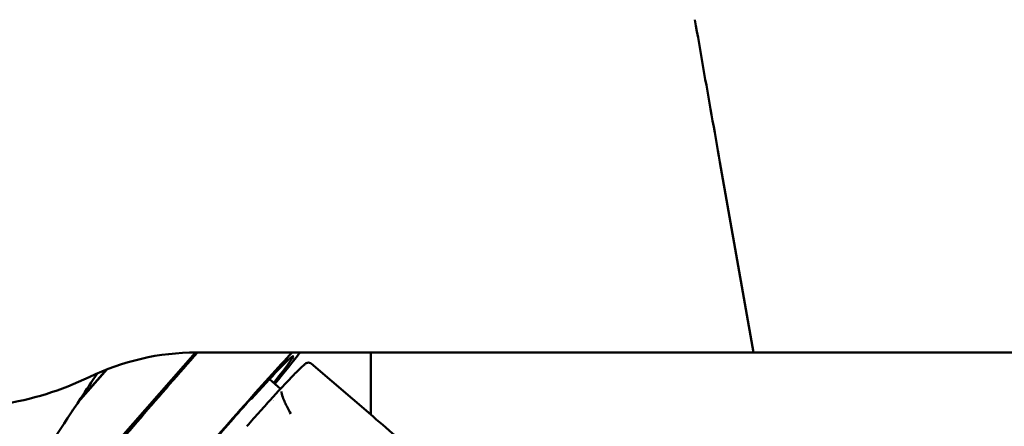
# Model space of a CAD drawing. Header units: millimetres. Extents: x 0 to 4878, y -120 to 1682.
# Tile 31 of 256: x 567 to 648, y 586 to 619. Entities that reach past the tile are written whole.
import ezdxf

# ---------------------------------------------------------------- set-up
doc = ezdxf.new("R2010")
doc.units = ezdxf.units.MM
doc.header["$LTSCALE"] = 2
doc.layers.add('Bemaßung (ISO)', color=7, linetype='Continuous', lineweight=25)
doc.layers.add('Sichtbar (ISO)', color=7, linetype='Continuous', lineweight=50)
doc.styles.add('Notiztext (DIN)', font='isocpeur.ttf')
doc.dimstyles.new('Standard (DIN)', dxfattribs={"dimscale": 2, "dimtxt": 3.5, "dimasz": 2.5, "dimexe": 2, "dimexo": 0.5, "dimgap": 0.5, "dimtad": 1, "dimrnd": 1e-08, "dimtxsty": 'Notiztext (DIN)', "dimcen": 0.09, "dimdle": 10, "dimclrd": 256, "dimclre": 256, "dimclrt": 256, "dimadec": 0, "dimazin": 0, "dimtfac": 1, "dimtmove": 0, "dimatfit": 3, "dimfxl": 1, "dimtolj": 1, "dimtzin": 0, "dimlwd": -1, "dimlwe": -1, "dimarcsym": 0})

# ---------------------------------------------------------------- blocks, each defined once
blk = doc.blocks.new('*D22')
at = {"layer": 'Bemaßung (ISO)', "transparency": 16777216}
for p, q in [((748.258, 659.821), (213.478, 659.821)), ((217.478, 654.821), (217.478, 540.286)), ((619.593, 535.286), (213.478, 535.286))]:
    blk.add_line(p, q, dxfattribs=at)
for points in [[(216.645, 654.821), (218.311, 654.821), (217.478, 659.821)], [(216.645, 540.286), (218.311, 540.286), (217.478, 535.286)]]:
    blk.add_solid(points, dxfattribs=at)
at = {"layer": 'Defpoints', "color": 0, "transparency": 16777216}
for p in [(749.258, 659.821), (217.478, 535.286), (620.593, 535.286)]:
    blk.add_point(p, dxfattribs=at)
at = {"layer": 'Bemaßung (ISO)', "transparency": 16777216, "insert": (208.078, 585.109), "char_height": 7, "attachment_point": 1, "rotation": 90, "style": 'Notiztext (DIN)'}
blk.add_mtext('\\A1;124,53', dxfattribs=at)
blk = doc.blocks.new('*D23')
at = {"layer": 'Bemaßung (ISO)', "transparency": 16777216}
for p, q in [((748.258, 659.821), (241.478, 659.821)), ((245.478, 654.821), (245.478, 592.42)), ((281.576, 587.42), (241.478, 587.42))]:
    blk.add_line(p, q, dxfattribs=at)
for points in [[(244.645, 654.821), (246.311, 654.821), (245.478, 659.821)], [(244.645, 592.42), (246.311, 592.42), (245.478, 587.42)]]:
    blk.add_solid(points, dxfattribs=at)
at = {"layer": 'Defpoints', "color": 0, "transparency": 16777216}
for p in [(749.258, 659.821), (245.478, 587.42), (282.576, 587.42)]:
    blk.add_point(p, dxfattribs=at)
at = {"layer": 'Bemaßung (ISO)', "transparency": 16777216, "insert": (236.078, 615.376), "char_height": 7, "attachment_point": 1, "rotation": 90, "style": 'Notiztext (DIN)'}
blk.add_mtext('\\A1;72,4', dxfattribs=at)
blk = doc.blocks.new('*D34')
at = {"layer": 'Bemaßung (ISO)', "transparency": 16777216}
for p, q in [((748.258, 659.821), (227.478, 659.821)), ((231.478, 577.62), (231.478, 654.821)), ((289.058, 572.62), (227.478, 572.62))]:
    blk.add_line(p, q, dxfattribs=at)
for points in [[(230.645, 654.821), (232.311, 654.821), (231.478, 659.821)], [(230.645, 577.62), (232.311, 577.62), (231.478, 572.62)]]:
    blk.add_solid(points, dxfattribs=at)
at = {"layer": 'Defpoints', "color": 0, "transparency": 16777216}
for p in [(231.478, 659.821), (749.258, 659.821), (290.058, 572.62)]:
    blk.add_point(p, dxfattribs=at)
at = {"layer": 'Bemaßung (ISO)', "transparency": 16777216, "insert": (222.078, 608.326), "char_height": 7, "attachment_point": 1, "rotation": 90, "style": 'Notiztext (DIN)'}
blk.add_mtext('\\A1;87,2', dxfattribs=at)

msp = doc.modelspace()

# ---------------------------------------------------------------- linework, layer by layer
at = {"layer": 'Sichtbar (ISO)'}
for p, q in [((624.4339, 607.4092), (627.165, 591.9205)), ((574.2878, 583.3839), (581.7918, 591.9204)), ((627.165, 591.9205), (581.8624, 591.9205)), ((596.0578, 591.9205), (596.0578, 586.8483)), ((627.165, 591.9205), (665.2212, 591.9205)), ((596.2276, 586.7027), (591.1905, 591.0203)), ((572.2465, 587.8737), (574.6059, 590.5576)), ((572.2881, 587.9363), (574.5853, 590.5496)), ((587.8033, 589.7419), (588.7073, 588.967)), ((588.4919, 588.7392), (589.4219, 589.7224)), ((586.3183, 588.1075), (586.6315, 588.5372)), ((586.3183, 588.1075), (586.2785, 588.1416)), ((571.6665, 587.2138), (571.6665, 587.2138)), ((571.7066, 587.2748), (571.7066, 587.2748))]:
    msp.add_line(p, q, dxfattribs=at)
for centre, radius, start, end in [((581.8624, 571.9205), 20, 90, 115.841936), ((562.2473, 612.4205), 25, 278.549089, 295.84193), ((588.7099, 588.5331), 0.3, 136.593536, 137.628556), ((588.2299, 588.0887), 0.1, 209.588796, 209.846773), ((586.1914, 585.7153), 0.3, 138.666834, 139.325321)]:
    msp.add_arc(centre, radius, start, end, dxfattribs=at)
for centre, major_axis, ratio, start_param, end_param in [((577.9104, 586.5983), (-9.2413, -10.7814), 0.031426, 4.2232523, 6.2831853), ((582.236, 582.8906), (-9.2413, -10.7814), 0.031426, 3.7471133, 7.1833527), ((582.236, 582.8906), (7.4841, 8.7314), 0.031426, 5.5871516, 7.2408301), ((582.236, 582.8906), (-9.2413, -10.7814), 0.031426, 2.2414253, 2.5899323), ((582.236, 582.8906), (-8.3952, -9.7944), 0.031426, 4.1251166, 4.5428765), ((583.3125, 581.9679), (5.7432, 6.7004), 0.031426, 0.2507454, 0.250821), ((583.3125, 581.9679), (5.8083, 6.7764), 0.031426, 5.9543716, 5.9544436), ((586.1914, 585.7153), (-0.2252, 0.1981), 0.3782859, 0, 0.0001214)]:
    msp.add_ellipse(centre, major_axis=major_axis, ratio=ratio, start_param=start_param, end_param=end_param, dxfattribs=at)
msp.add_open_spline([(622.3946, 619.001), (622.6235, 617.701), (623.0739, 615.1081), (623.757, 611.2462), (624.2088, 608.6857), (624.4339, 607.4092)], degree=3, dxfattribs=at)
for points, knots in [([(589.4219, 589.7224), (589.5879, 589.8979), (589.7405, 590.0571), (590.0171, 590.3409), (590.1411, 590.4655), (590.3599, 590.6794), (590.4544, 590.7685), (590.6163, 590.9127), (590.6812, 590.9668), (590.7784, 591.0325), (590.8084, 591.0527), (590.8881, 591.0826), (590.9212, 591.0941), (591.0216, 591.0969), (591.0892, 591.0884), (591.1672, 591.0388), (591.1792, 591.03), (591.1905, 591.0203)], [2.53072742, 2.53072742, 2.53072742, 2.53072742, 2.64477178, 2.64477178, 2.75881615, 2.75881615, 2.87286051, 2.87286051, 2.98690488, 2.98690488, 3.04392706, 3.04392706, 3.07243815, 3.07243815, 3.0964577, 3.0964577, 3.10094924, 3.10094924, 3.10094924, 3.10094924]), ([(573.8136, 590.2347), (573.3669, 589.5622), (572.9091, 588.8723), (571.035, 586.0476), (569.5481, 583.806), (568.0267, 581.5253)], [2.9453061, 2.9453061, 2.9453061, 2.9453061, 3.4174855, 3.4174855, 4.8760593, 4.8760593, 4.8760593, 4.8760593]), ([(588.4882, 588.7353), (588.3421, 588.5751), (588.1908, 588.4085), (587.8786, 588.0632), (587.7178, 587.8846), (587.3877, 587.5166), (587.2183, 587.3272), (586.8722, 586.9385), (586.6954, 586.7393), (586.3353, 586.3325), (586.1521, 586.1248), (585.9662, 585.9135)], [3.97443112, 3.97443112, 3.97443112, 3.97443112, 4.05252222, 4.05252222, 4.13061332, 4.13061332, 4.20870442, 4.20870442, 4.28679552, 4.28679552, 4.36488661, 4.36488661, 4.36488661, 4.36488661]), ([(589.0669, 587.8484), (588.9949, 588.0088), (588.9366, 588.1542), (588.8927, 588.2803), (588.8225, 588.4821), (588.7894, 588.6349), (588.771, 588.7465)], [0.72916667, 0.72916667, 0.72916667, 0.72916667, 0.83333333, 0.83333333, 0.83333333, 1, 1, 1, 1]), ([(589.5404, 586.9246), (589.4299, 587.12), (589.3119, 587.3406), (589.2109, 587.5439), (589.1581, 587.6502), (589.11, 587.752), (589.0669, 587.8484)], [0.5471671, 0.5471671, 0.5471671, 0.5471671, 0.66666667, 0.66666667, 0.66666667, 0.72916667, 0.72916667, 0.72916667, 0.72916667]), ([(608.8873, 575.4043), (606.1026, 578.0141), (603.2308, 580.6019), (599.0032, 584.3113), (597.6193, 585.5099), (596.2276, 586.7028)], [-2.3211515, -2.3211515, -2.3211515, -2.3211515, -1.1622596, -1.1622596, -0.6012963, -0.6012963, -0.6012963, -0.6012963])]:
    msp.add_open_spline(points, degree=3, knots=knots, dxfattribs=at)

# ---------------------------------------------------------------- dimensions: what is measured, and where the dimension line sits
at = {"layer": 'Bemaßung (ISO)'}
for base, p1, p2, picture, middle in [((217.478, 535.2864), (749.2578, 659.8207), (620.5934, 535.2864), '*D22', (217.478, 597.5336)), ((231.478, 659.8207), (290.0578, 572.6205), (749.2578, 659.8207), '*D34', (231.478, 616.2006)), ((245.478, 587.4205), (749.2578, 659.8207), (282.5756, 587.4205), '*D23', (245.478, 623.6006))]:
    dim = msp.add_linear_dim(base=base, p1=p1, p2=p2, angle=90, dimstyle='Standard (DIN)', override={"dimgap": 0.5, "dimdec": 2, "dimtol": 0, "dimlim": 0, "dimtp": 0, "dimtm": 0, "dimtdec": 2, "dimtofl": 0, "dimatfit": 1}, dxfattribs=at)
    dim.commit()
    dim.dimension.update_dxf_attribs({"geometry": picture, "text_midpoint": middle, "dimtype": 160})

doc.saveas('drawing.dxf')
